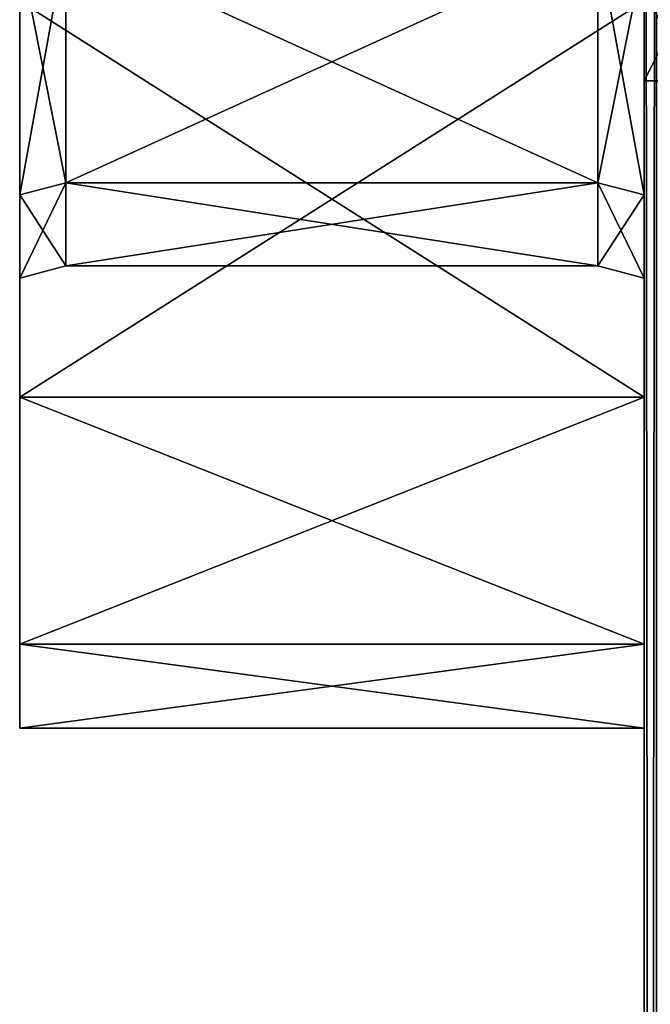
# Model space of a CAD drawing. Extents: x -1448 to 108, y -535 to 375.
# Tile 96 of 147: x -27 to 0, y -137 to -94. Entities that reach past the tile are written whole.
import ezdxf

# ---------------------------------------------------------------- set-up
doc = ezdxf.new("R2010")
doc.units = 0
doc.header["$LTSCALE"] = 33.374815
for name, color, linetype in [('100', 7, 'CONTINUOUS'), ('1173', 7, 'CONTINUOUS'), ('1175', 7, 'CONTINUOUS'), ('1190', 7, 'CONTINUOUS'), ('1198', 7, 'CONTINUOUS'), ('1215', 7, 'CONTINUOUS'), ('83', 7, 'CONTINUOUS'), ('84', 7, 'CONTINUOUS'), ('85', 7, 'CONTINUOUS'), ('86', 7, 'CONTINUOUS'), ('95', 7, 'CONTINUOUS'), ('96', 7, 'CONTINUOUS'), ('97', 7, 'CONTINUOUS'), ('98', 7, 'CONTINUOUS'), ('99', 7, 'CONTINUOUS')]:
    doc.layers.add(name, color=color, linetype=linetype)

msp = doc.modelspace()

# ---------------------------------------------------------------- linework, layer by layer
at = {"layer": '100', "color": 7, "linetype": 'CONTINUOUS'}
for points in [[(-27, -91.397, 52.768), (-25, -90.933, 52.5), (-25, -101.422, 27.176), (-27, -91.397, 52.768)], [(-27, -101.94, 27.315), (-27, -91.397, 52.768), (-25, -101.422, 27.176), (-27, -101.94, 27.315)], [(-25, -105), (-27, -101.94, 27.315), (-25, -101.422, 27.176), (-25, -105)], [(-27, -105.536), (-27, -101.94, 27.315), (-25, -105), (-27, -105.536)]]:
    msp.add_3dface(points, dxfattribs=at)
at = {"layer": '1173', "color": 7, "linetype": 'CONTINUOUS'}
for points in [[(0, -6.705, 159.79), (0, -506.142, -112.414), (0, -506.142, 112.414), (0, -6.705, 159.79)], [(0, -506.142, -112.414), (0, -6.705, 159.79), (0, -81.601, 52.442), (0, -506.142, -112.414)], [(0, -6.705, -159.79), (0, -527.192, -238.344), (0, -6.755, -158.789), (0, -6.705, -159.79)], [(0, -527.192, 238.344), (0, -6.705, 159.79), (0, -518.537, 127.186), (0, -527.192, 238.344)], [(0, -518.537, 127.186), (0, -6.705, 159.79), (0, -515.201, 126.187), (0, -518.537, 127.186)], [(0, -515.201, 126.187), (0, -6.705, 159.79), (0, -512.184, 124.445), (0, -515.201, 126.187)], [(0, -512.184, 124.445), (0, -6.705, 159.79), (0, -509.651, 122.055), (0, -512.184, 124.445)], [(0, -509.651, 122.055), (0, -6.705, 159.79), (0, -507.737, 119.146), (0, -509.651, 122.055)], [(0, -507.737, 119.146), (0, -6.705, 159.79), (0, -506.546, 115.873), (0, -507.737, 119.146)], [(0, -506.546, 115.873), (0, -6.705, 159.79), (0, -506.142, 112.414), (0, -506.546, 115.873)], [(0, -6.755, -158.789), (0, -527.192, -238.344), (0, -6.871, -157.792), (0, -6.755, -158.789)], [(0, -6.871, -157.792), (0, -527.192, -238.344), (0, -13.805, -96.013), (0, -6.871, -157.792)], [(0, -13.805, -96.013), (0, -527.192, -238.344), (0, -40.295, -88.234), (0, -13.805, -96.013)], [(0, -40.295, -88.234), (0, -527.192, -238.344), (0, -63.522, -73.308), (0, -40.295, -88.234)], [(0, -63.522, -73.308), (0, -527.192, -238.344), (0, -81.601, -52.442), (0, -63.522, -73.308)], [(0, -93.071, 27.328), (0, -506.142, -112.414), (0, -81.601, 52.442), (0, -93.071, 27.328)], [(0, -81.601, -52.442), (0, -527.192, -238.344), (0, -93.071, -27.328), (0, -81.601, -52.442)], [(0, -97), (0, -506.142, -112.414), (0, -93.071, 27.328), (0, -97)], [(0, -527.192, -238.344), (0, -97), (0, -93.071, -27.328), (0, -527.192, -238.344)], [(0, -506.546, -115.873), (0, -506.142, -112.414), (0, -97), (0, -506.546, -115.873)], [(0, -527.192, -238.344), (0, -506.546, -115.873), (0, -97), (0, -527.192, -238.344)]]:
    msp.add_3dface(points, dxfattribs=at)
at = {"layer": '1175', "color": 7, "linetype": 'CONTINUOUS'}
for points in [[(0, -97), (0, -93.071, 27.328), (2, -97), (0, -97)], [(2, -97), (0, -93.071, 27.328), (2, -93.071, 27.328), (2, -97)]]:
    msp.add_3dface(points, dxfattribs=at)
at = {"layer": '1190', "color": 7, "linetype": 'CONTINUOUS'}
for points in [[(0.531, -6.656, 161.796), (0, -6.705, 159.79), (0.536, -526.894, 240.322), (0.531, -6.656, 161.796)], [(0, -6.705, 159.79), (0, -527.192, 238.344), (0.536, -526.894, 240.322), (0, -6.705, 159.79)]]:
    msp.add_3dface(points, dxfattribs=at)
at = {"layer": '1198', "color": 7, "linetype": 'CONTINUOUS'}
for points in [[(0, -93.071, -27.328), (0, -97), (2, -93.071, -27.328), (0, -93.071, -27.328)], [(0, -97), (2, -97), (2, -93.071, -27.328), (0, -97)]]:
    msp.add_3dface(points, dxfattribs=at)
at = {"layer": '1215', "color": 7, "linetype": 'CONTINUOUS'}
for points in [[(0, -527.192, -238.344), (0, -6.705, -159.79), (0.531, -6.656, -161.796), (0, -527.192, -238.344)], [(0.536, -526.894, -240.322), (0, -527.192, -238.344), (0.531, -6.656, -161.796), (0.536, -526.894, -240.322)]]:
    msp.add_3dface(points, dxfattribs=at)
at = {"layer": '83', "color": 7, "linetype": 'CONTINUOUS'}
for points in [[(-27, -110.682, -58.09), (-27, -93.564, -82.89), (0, -110.682, -58.09), (-27, -110.682, -58.09)], [(0, -110.682, -58.09), (-27, -93.564, -82.89), (0, -93.564, -82.89), (0, -110.682, -58.09)], [(-27, -121.368, -29.914), (-27, -110.682, -58.09), (0, -121.368, -29.914), (-27, -121.368, -29.914)], [(0, -121.368, -29.914), (-27, -110.682, -58.09), (0, -110.682, -58.09), (0, -121.368, -29.914)], [(-27, -125), (-27, -121.368, -29.914), (0, -125), (-27, -125)], [(0, -125), (-27, -121.368, -29.914), (0, -121.368, -29.914), (0, -125)]]:
    msp.add_3dface(points, dxfattribs=at)
at = {"layer": '84', "color": 7, "linetype": 'CONTINUOUS'}
for points in [[(-27, -83.085, -80.585), (-27, -110.682, -58.09), (-27, -74.625, -74.625), (-27, -83.085, -80.585)], [(-27, -74.625, -74.625), (-27, -110.682, -58.09), (-27, -91.397, -52.768), (-27, -74.625, -74.625)], [(-27, -110.682, 58.09), (-27, -93.564, 82.89), (-27, -74.625, 74.625), (-27, -110.682, 58.09)], [(-27, -91.397, 52.768), (-27, -110.682, 58.09), (-27, -74.625, 74.625), (-27, -91.397, 52.768)], [(-27, -84.853, -81.317), (-27, -110.682, -58.09), (-27, -83.085, -80.585), (-27, -84.853, -81.317)], [(-27, -93.564, -82.89), (-27, -110.682, -58.09), (-27, -84.853, -81.317), (-27, -93.564, -82.89)], [(-27, -110.682, -58.09), (-27, -121.368, -29.914), (-27, -91.397, -52.768), (-27, -110.682, -58.09)], [(-27, -91.397, -52.768), (-27, -121.368, -29.914), (-27, -101.94, -27.315), (-27, -91.397, -52.768)], [(-27, -121.368, 29.914), (-27, -110.682, 58.09), (-27, -91.397, 52.768), (-27, -121.368, 29.914)], [(-27, -101.94, 27.315), (-27, -121.368, 29.914), (-27, -91.397, 52.768), (-27, -101.94, 27.315)], [(-27, -121.368, -29.914), (-27, -125), (-27, -101.94, -27.315), (-27, -121.368, -29.914)], [(-27, -101.94, -27.315), (-27, -125), (-27, -105.536), (-27, -101.94, -27.315)], [(-27, -105.536), (-27, -121.368, 29.914), (-27, -101.94, 27.315), (-27, -105.536)], [(-27, -125), (-27, -121.368, 29.914), (-27, -105.536), (-27, -125)]]:
    msp.add_3dface(points, dxfattribs=at)
at = {"layer": '85', "color": 7, "linetype": 'CONTINUOUS'}
for points in [[(0, -110.682, -58.09), (0, -93.564, -82.89), (0, -74.625, -74.625), (0, -110.682, -58.09)], [(0, -91.397, -52.768), (0, -110.682, -58.09), (0, -74.625, -74.625), (0, -91.397, -52.768)], [(0, -83.085, 80.585), (0, -110.682, 58.09), (0, -74.625, 74.625), (0, -83.085, 80.585)], [(0, -74.625, 74.625), (0, -110.682, 58.09), (0, -91.397, 52.768), (0, -74.625, 74.625)], [(0, -110.682, 58.09), (0, -83.085, 80.585), (0, -84.853, 81.317), (0, -110.682, 58.09)], [(0, -93.564, 82.89), (0, -110.682, 58.09), (0, -84.853, 81.317), (0, -93.564, 82.89)], [(0, -121.368, -29.914), (0, -110.682, -58.09), (0, -91.397, -52.768), (0, -121.368, -29.914)], [(0, -101.94, -27.315), (0, -121.368, -29.914), (0, -91.397, -52.768), (0, -101.94, -27.315)], [(0, -110.682, 58.09), (0, -121.368, 29.914), (0, -91.397, 52.768), (0, -110.682, 58.09)], [(0, -91.397, 52.768), (0, -121.368, 29.914), (0, -101.94, 27.315), (0, -91.397, 52.768)], [(0, -121.368, 29.914), (0, -125), (0, -101.94, 27.315), (0, -121.368, 29.914)], [(0, -101.94, 27.315), (0, -125), (0, -105.536), (0, -101.94, 27.315)], [(0, -105.536), (0, -121.368, -29.914), (0, -101.94, -27.315), (0, -105.536)], [(0, -125), (0, -121.368, -29.914), (0, -105.536), (0, -125)]]:
    msp.add_3dface(points, dxfattribs=at)
at = {"layer": '86', "color": 7, "linetype": 'CONTINUOUS'}
for points in [[(-27, -93.564, 82.89), (-27, -110.682, 58.09), (0, -93.564, 82.89), (-27, -93.564, 82.89)], [(-27, -110.682, 58.09), (0, -110.682, 58.09), (0, -93.564, 82.89), (-27, -110.682, 58.09)], [(-27, -110.682, 58.09), (-27, -121.368, 29.914), (0, -110.682, 58.09), (-27, -110.682, 58.09)], [(-27, -121.368, 29.914), (0, -121.368, 29.914), (0, -110.682, 58.09), (-27, -121.368, 29.914)], [(-27, -125), (0, -125), (0, -121.368, 29.914), (-27, -125)], [(-27, -121.368, 29.914), (-27, -125), (0, -121.368, 29.914), (-27, -121.368, 29.914)]]:
    msp.add_3dface(points, dxfattribs=at)
at = {"layer": '95', "color": 7, "linetype": 'CONTINUOUS'}
for points in [[(-2, -101.422, -27.176), (0, -91.397, -52.768), (-2, -90.933, -52.5), (-2, -101.422, -27.176)], [(0, -101.94, -27.315), (0, -91.397, -52.768), (-2, -101.422, -27.176), (0, -101.94, -27.315)], [(-2, -105), (0, -101.94, -27.315), (-2, -101.422, -27.176), (-2, -105)], [(0, -105.536), (0, -101.94, -27.315), (-2, -105), (0, -105.536)]]:
    msp.add_3dface(points, dxfattribs=at)
at = {"layer": '96', "color": 7, "linetype": 'CONTINUOUS'}
for points in [[(-2, -101.422, -27.176), (-2, -90.933, -52.5), (-25, -101.422, -27.176), (-2, -101.422, -27.176)], [(-25, -101.422, -27.176), (-2, -90.933, -52.5), (-25, -90.933, -52.5), (-25, -101.422, -27.176)], [(-2, -105), (-2, -101.422, -27.176), (-25, -105), (-2, -105)], [(-25, -105), (-2, -101.422, -27.176), (-25, -101.422, -27.176), (-25, -105)]]:
    msp.add_3dface(points, dxfattribs=at)
at = {"layer": '97', "color": 7, "linetype": 'CONTINUOUS'}
for points in [[(-27, -91.397, -52.768), (-27, -101.94, -27.315), (-25, -90.933, -52.5), (-27, -91.397, -52.768)], [(-27, -101.94, -27.315), (-25, -101.422, -27.176), (-25, -90.933, -52.5), (-27, -101.94, -27.315)], [(-27, -101.94, -27.315), (-27, -105.536), (-25, -101.422, -27.176), (-27, -101.94, -27.315)], [(-27, -105.536), (-25, -105), (-25, -101.422, -27.176), (-27, -105.536)]]:
    msp.add_3dface(points, dxfattribs=at)
at = {"layer": '98', "color": 7, "linetype": 'CONTINUOUS'}
for points in [[(0, -91.397, 52.768), (0, -101.94, 27.315), (-2, -90.933, 52.5), (0, -91.397, 52.768)], [(-2, -90.933, 52.5), (0, -101.94, 27.315), (-2, -101.422, 27.176), (-2, -90.933, 52.5)], [(0, -101.94, 27.315), (0, -105.536), (-2, -101.422, 27.176), (0, -101.94, 27.315)], [(0, -105.536), (-2, -105), (-2, -101.422, 27.176), (0, -105.536)]]:
    msp.add_3dface(points, dxfattribs=at)
at = {"layer": '99', "color": 7, "linetype": 'CONTINUOUS'}
for points in [[(-2, -90.933, 52.5), (-2, -101.422, 27.176), (-25, -90.933, 52.5), (-2, -90.933, 52.5)], [(-25, -90.933, 52.5), (-2, -101.422, 27.176), (-25, -101.422, 27.176), (-25, -90.933, 52.5)], [(-2, -105), (-25, -105), (-25, -101.422, 27.176), (-2, -105)], [(-2, -101.422, 27.176), (-2, -105), (-25, -101.422, 27.176), (-2, -101.422, 27.176)]]:
    msp.add_3dface(points, dxfattribs=at)

doc.saveas('drawing.dxf')
